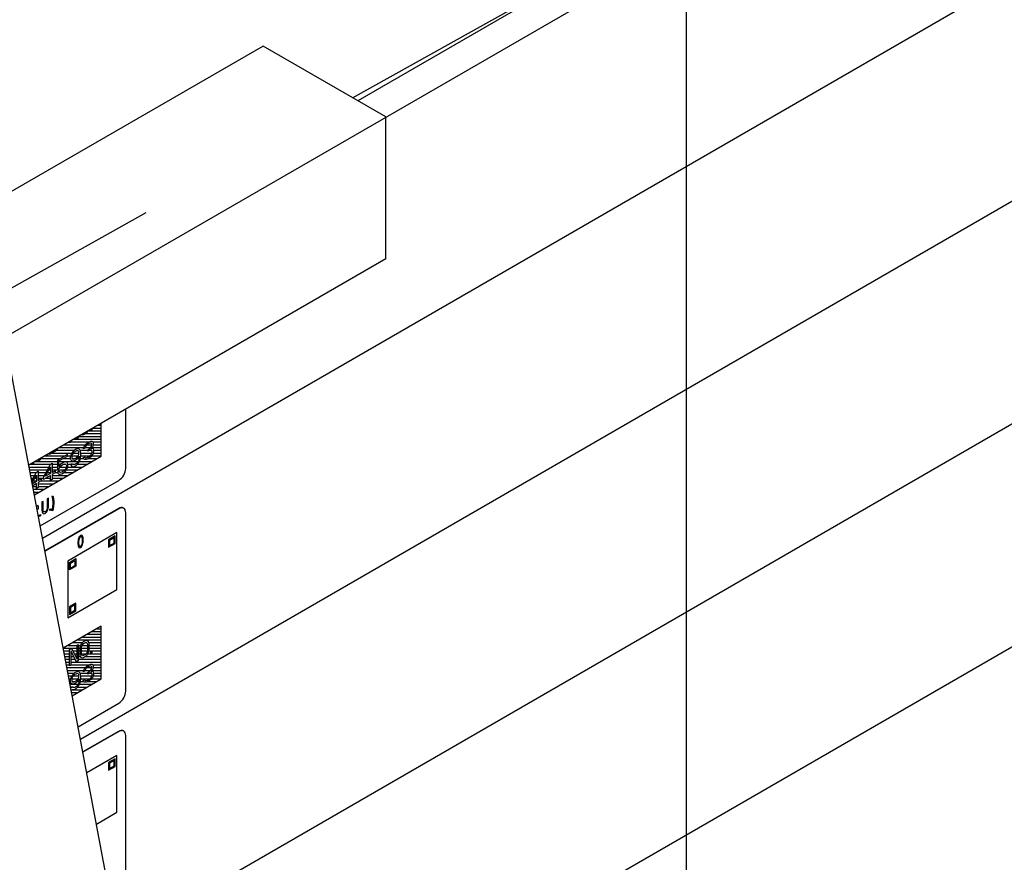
# Model space of a CAD drawing. Header units: millimetres. Extents: x 0 to 5600, y -1552 to 3960.
# Tile 143 of 199: x 4563 to 4761, y 2528 to 2697. Entities that reach past the tile are written whole.
import ezdxf

# ---------------------------------------------------------------- set-up
doc = ezdxf.new("R2010")
doc.units = ezdxf.units.MM
doc.header["$LTSCALE"] = 308
doc.layers.get('0').update_dxf_attribs({"linetype": 'CONTINUOUS'})
doc.layers.add('03___PRT_ALL_CURVES', color=7, linetype='CONTINUOUS')
doc.layers.add('06___PRT_ALL_SURFS', color=7, linetype='CONTINUOUS')

msp = doc.modelspace()

# ---------------------------------------------------------------- linework, layer by layer
at = {"color": 7, "linetype": 'Continuous'}
for p, q in [((4567.25, 2592.97), (4851.86, 2757.29)), ((4459.68, 2575.78), (4759.84, 2749.07)), ((4574.88, 2552.47), (4859.49, 2716.79)), ((4629.72, 2681.72), (4691.43, 2716.11)), ((4691.43, 2716.11), (4630.8, 2681.1)), ((4697.09, 2398.49), (4697.09, 2712.84)), ((4611.71, 2692.12), (4434.93, 2590.06)), ((4636.45, 2677.84), (4611.71, 2692.12)), ((4582.51, 2511.97), (4867.12, 2676.29)), ((4636.45, 2649.26), (4636.45, 2677.84)), ((4396.33, 2551.68), (4588.16, 2658.57)), ((4636.45, 2649.26), (4564.47, 2607.7)), ((4590.14, 2471.47), (4874.75, 2635.79)), ((4584.02, 2607.07), (4584.02, 2618.99)), ((4576.93, 2614.61), (4576.93, 2614.89)), ((4577.15, 2614.73), (4576.93, 2614.61)), ((4577.15, 2615.02), (4577.15, 2614.73)), ((4579.07, 2609.52), (4579.07, 2616.13)), ((4574.06, 2612.95), (4573.95, 2613.17)), ((4574.45, 2613.18), (4574.06, 2612.95)), ((4574.45, 2613.46), (4574.45, 2613.18)), ((4575.12, 2613.77), (4575.07, 2613.82)), ((4575.29, 2613.73), (4575.12, 2613.77)), ((4575.52, 2613.79), (4575.29, 2613.73)), ((4575.87, 2613.99), (4575.52, 2613.79)), ((4576.09, 2614.19), (4575.87, 2613.99)), ((4576.27, 2614.43), (4576.09, 2614.19)), ((4576.32, 2614.54), (4576.27, 2614.43)), ((4570.21, 2611.01), (4570.21, 2610.73)), ((4572.69, 2612.16), (4572.69, 2612.44)), ((4572.95, 2612.31), (4572.69, 2612.16)), ((4572.95, 2612.6), (4572.95, 2612.31)), ((4574.01, 2610.88), (4573.71, 2610.71)), ((4574.3, 2610.98), (4574.01, 2610.88)), ((4574.59, 2610.94), (4574.3, 2610.98)), ((4574.77, 2610.76), (4574.59, 2610.94)), ((4574.89, 2610.48), (4574.77, 2610.76)), ((4575.48, 2610.96), (4575.54, 2611.28)), ((4575.77, 2611.13), (4575.48, 2610.96)), ((4575.54, 2611.28), (4575.77, 2611.69)), ((4575.77, 2611.69), (4576.01, 2611.96)), ((4575.89, 2611.41), (4575.77, 2611.13)), ((4576.07, 2611.65), (4575.89, 2611.41)), ((4576.01, 2611.96), (4576.42, 2612.27)), ((4576.36, 2611.89), (4576.07, 2611.65)), ((4576.6, 2612.03), (4576.36, 2611.89)), ((4576.36, 2610.78), (4576.6, 2610.91)), ((4576.36, 2610.5), (4576.36, 2610.78)), ((4576.42, 2612.27), (4576.54, 2612.34)), ((4576.54, 2612.34), (4576.95, 2612.51)), ((4576.89, 2612.13), (4576.6, 2612.03)), ((4576.6, 2610.91), (4576.95, 2611.26)), ((4576.95, 2610.77), (4576.6, 2610.64)), ((4577.07, 2612.09), (4576.89, 2612.13)), ((4576.95, 2612.51), (4577.19, 2612.51)), ((4576.95, 2611.26), (4577.07, 2611.46)), ((4577.13, 2610.73), (4576.95, 2610.77)), ((4577.19, 2611.95), (4577.07, 2612.09)), ((4577.07, 2611.46), (4577.19, 2611.81)), ((4577.31, 2611.39), (4577.07, 2611.05)), ((4577.07, 2611.05), (4577.36, 2611.08)), ((4577.19, 2612.51), (4577.42, 2612.36)), ((4577.19, 2611.81), (4577.19, 2611.95)), ((4577.42, 2611.67), (4577.31, 2611.39)), ((4577.36, 2611.08), (4577.48, 2610.94)), ((4577.42, 2612.36), (4577.48, 2612.12)), ((4577.48, 2611.98), (4577.42, 2611.67)), ((4577.48, 2612.12), (4577.48, 2611.98)), ((4577.48, 2610.94), (4577.54, 2610.69)), ((4565.6, 2601.73), (4579.07, 2609.52)), ((4566.5, 2608.58), (4566.56, 2608.91)), ((4566.83, 2609.06), (4566.76, 2608.74)), ((4568, 2609.45), (4567.94, 2609.7)), ((4568.27, 2609.61), (4568, 2609.45)), ((4568.21, 2609.86), (4568.27, 2609.61)), ((4570.21, 2610.73), (4568.62, 2609.81)), ((4568.62, 2609.81), (4568.62, 2610.1)), ((4572.24, 2609.86), (4570.23, 2608.7)), ((4570.53, 2608.52), (4572.24, 2609.51)), ((4572.24, 2609.51), (4572.24, 2609.86)), ((4572.94, 2609.71), (4572.83, 2609.29)), ((4572.83, 2609.29), (4572.83, 2609.02)), ((4572.83, 2609.02), (4572.94, 2608.74)), ((4573.12, 2610.09), (4572.94, 2609.71)), ((4573.42, 2610.47), (4573.12, 2610.09)), ((4573.18, 2609.64), (4573.12, 2609.39)), ((4573.12, 2609.39), (4573.12, 2609.25)), ((4573.12, 2609.25), (4573.18, 2609.08)), ((4573.3, 2609.91), (4573.18, 2609.64)), ((4573.18, 2609.08), (4573.3, 2608.94)), ((4573.47, 2610.15), (4573.3, 2609.91)), ((4573.3, 2608.94), (4573.47, 2608.9)), ((4573.71, 2610.71), (4573.42, 2610.47)), ((4573.65, 2610.33), (4573.47, 2610.15)), ((4573.47, 2608.9), (4573.65, 2608.94)), ((4574.06, 2610.56), (4573.65, 2610.33)), ((4573.65, 2608.94), (4574.06, 2609.17)), ((4573.71, 2608.62), (4574.01, 2608.79)), ((4574.01, 2608.79), (4574.3, 2609.03)), ((4574.24, 2610.6), (4574.06, 2610.56)), ((4574.06, 2609.17), (4574.24, 2609.35)), ((4574.42, 2610.56), (4574.24, 2610.6)), ((4574.24, 2609.35), (4574.42, 2609.59)), ((4574.3, 2609.03), (4574.65, 2609.51)), ((4574.54, 2610.42), (4574.42, 2610.56)), ((4574.42, 2609.59), (4574.54, 2609.86)), ((4574.59, 2610.24), (4574.54, 2610.42)), ((4574.54, 2609.86), (4574.59, 2610.11)), ((4574.59, 2608.92), (4574.54, 2608.68)), ((4574.59, 2610.11), (4574.59, 2610.24)), ((4574.65, 2609.37), (4574.59, 2608.92)), ((4574.65, 2609.51), (4574.65, 2609.37)), ((4574.77, 2608.61), (4574.89, 2609.02)), ((4574.95, 2610.03), (4574.89, 2610.48)), ((4574.89, 2609.02), (4574.95, 2609.55)), ((4574.95, 2609.55), (4574.95, 2610.03)), ((4575.42, 2609.19), (4575.71, 2609.36)), ((4575.48, 2609.02), (4575.42, 2609.19)), ((4575.6, 2608.88), (4575.48, 2609.02)), ((4575.77, 2608.84), (4575.6, 2608.88)), ((4575.71, 2609.36), (4575.77, 2609.26)), ((4575.77, 2609.26), (4575.89, 2609.19)), ((4576.01, 2608.84), (4575.77, 2608.84)), ((4575.89, 2609.19), (4576.01, 2609.18)), ((4576.01, 2609.18), (4576.3, 2609.29)), ((4576.24, 2608.9), (4576.01, 2608.84)), ((4576.72, 2609.18), (4576.24, 2608.9)), ((4576.3, 2609.29), (4576.66, 2609.49)), ((4576.6, 2610.64), (4576.36, 2610.5)), ((4576.66, 2609.49), (4576.95, 2609.73)), ((4576.95, 2609.38), (4576.72, 2609.18)), ((4576.95, 2609.73), (4577.07, 2609.87)), ((4577.19, 2609.66), (4576.95, 2609.38)), ((4577.07, 2609.87), (4577.19, 2610.07)), ((4577.25, 2610.52), (4577.13, 2610.73)), ((4577.19, 2610.07), (4577.25, 2610.25)), ((4577.36, 2609.9), (4577.19, 2609.66)), ((4577.25, 2610.25), (4577.25, 2610.52)), ((4577.48, 2610.17), (4577.36, 2609.9)), ((4577.54, 2610.42), (4577.48, 2610.17)), ((4577.54, 2610.69), (4577.54, 2610.42)), ((4565.17, 2607.82), (4565.17, 2608.11)), ((4565.44, 2607.97), (4565.17, 2607.82)), ((4565.44, 2608.26), (4565.44, 2607.97)), ((4566.76, 2608.74), (4566.5, 2608.58)), ((4567.41, 2605.19), (4568.82, 2607.88)), ((4567.82, 2605.43), (4568.82, 2607.33)), ((4568.82, 2607.88), (4569.17, 2608.09)), ((4568.82, 2607.33), (4568.82, 2606.01)), ((4569.17, 2608.09), (4569.17, 2606.21)), ((4570.23, 2608.7), (4570.23, 2606.89)), ((4570.23, 2606.89), (4570.65, 2607.13)), ((4570.53, 2607.41), (4570.53, 2608.52)), ((4570.82, 2607.79), (4570.53, 2607.41)), ((4570.65, 2607.13), (4570.88, 2607.48)), ((4571.12, 2608.03), (4570.82, 2607.79)), ((4570.88, 2607.48), (4571.12, 2607.68)), ((4571.47, 2608.23), (4571.12, 2608.03)), ((4571.12, 2607.68), (4571.47, 2607.89)), ((4571.77, 2608.33), (4571.47, 2608.23)), ((4571.47, 2607.89), (4571.71, 2607.95)), ((4571.71, 2607.95), (4571.88, 2607.91)), ((4571.88, 2606.94), (4571.71, 2606.7)), ((4572.06, 2608.29), (4571.77, 2608.33)), ((4571.88, 2607.91), (4572, 2607.77)), ((4572, 2607.22), (4571.88, 2606.94)), ((4572, 2607.77), (4572.06, 2607.6)), ((4572.06, 2607.46), (4572, 2607.22)), ((4572.24, 2608.12), (4572.06, 2608.29)), ((4572.06, 2607.6), (4572.06, 2607.46)), ((4572.06, 2606.77), (4572.24, 2607.15)), ((4572.36, 2607.84), (4572.24, 2608.12)), ((4572.24, 2607.15), (4572.36, 2607.56)), ((4572.36, 2607.56), (4572.36, 2607.84)), ((4572.94, 2608.74), (4573.12, 2608.56)), ((4573.24, 2607.93), (4572.94, 2607.76)), ((4572.94, 2607.76), (4573, 2607.59)), ((4573, 2607.59), (4573.18, 2607.41)), ((4573.12, 2608.56), (4573.42, 2608.52)), ((4573.18, 2607.41), (4573.47, 2607.37)), ((4573.36, 2607.79), (4573.24, 2607.93)), ((4573.53, 2607.76), (4573.36, 2607.79)), ((4573.42, 2608.52), (4573.71, 2608.62)), ((4573.47, 2607.37), (4573.77, 2607.47)), ((4573.71, 2607.79), (4573.53, 2607.76)), ((4574.06, 2607.99), (4573.71, 2607.79)), ((4573.77, 2607.47), (4574.01, 2607.61)), ((4574.01, 2607.61), (4574.3, 2607.85)), ((4574.24, 2608.16), (4574.06, 2607.99)), ((4574.42, 2608.4), (4574.24, 2608.16)), ((4574.3, 2607.85), (4574.59, 2608.23)), ((4574.54, 2608.68), (4574.42, 2608.4)), ((4574.59, 2608.23), (4574.77, 2608.61)), ((4565.07, 2604.5), (4565.99, 2606.25)), ((4565.15, 2604.1), (4565.99, 2605.69)), ((4565.99, 2606.25), (4566.34, 2606.45)), ((4565.99, 2605.69), (4565.99, 2604.37)), ((4566.34, 2606.45), (4566.34, 2604.58)), ((4566.34, 2604.58), (4566.93, 2604.92)), ((4566.93, 2604.92), (4566.93, 2604.5)), ((4568.82, 2605.59), (4567.41, 2604.77)), ((4567.41, 2604.77), (4567.41, 2605.19)), ((4568.82, 2606.01), (4567.82, 2605.43)), ((4568.82, 2604.62), (4568.82, 2605.59)), ((4569.17, 2604.82), (4568.82, 2604.62)), ((4569.17, 2606.21), (4569.76, 2606.55)), ((4569.76, 2606.13), (4569.17, 2605.79)), ((4569.17, 2605.79), (4569.17, 2604.82)), ((4569.76, 2606.55), (4569.76, 2606.13)), ((4570.59, 2606.47), (4570.23, 2606.27)), ((4570.23, 2606.27), (4570.35, 2606.06)), ((4570.35, 2606.06), (4570.53, 2605.88)), ((4570.53, 2605.88), (4570.82, 2605.84)), ((4570.71, 2606.26), (4570.59, 2606.47)), ((4570.88, 2606.22), (4570.71, 2606.26)), ((4570.82, 2605.84), (4571.12, 2605.94)), ((4571.12, 2606.29), (4570.88, 2606.22)), ((4571.47, 2606.5), (4571.12, 2606.29)), ((4571.12, 2605.94), (4571.47, 2606.15)), ((4571.71, 2606.7), (4571.47, 2606.5)), ((4571.47, 2606.15), (4571.77, 2606.39)), ((4571.77, 2606.39), (4572.06, 2606.77)), ((4565.99, 2604.37), (4565.19, 2603.91)), ((4565.99, 2603.96), (4565.26, 2603.53)), ((4565.99, 2602.98), (4565.99, 2603.96)), ((4566.34, 2603.19), (4565.99, 2602.98)), ((4566.93, 2604.5), (4566.34, 2604.16)), ((4566.34, 2604.16), (4566.34, 2603.19)), ((4566.77, 2595.48), (4582.61, 2604.62)), ((4568.41, 2601.01), (4568.2, 2600.89)), ((4568.2, 2600.89), (4568.2, 2599.14)), ((4568.41, 2599.26), (4568.41, 2601.01)), ((4569.17, 2601.45), (4569.31, 2601.53)), ((4569.24, 2601.21), (4569.17, 2601.45)), ((4569.31, 2600.74), (4569.24, 2601.21)), ((4569.31, 2601.53), (4569.38, 2601.29)), ((4569.38, 2601.29), (4569.46, 2600.83)), ((4566.08, 2599.61), (4566.22, 2599.52)), ((4566.22, 2599.52), (4566.33, 2599.36)), ((4566.33, 2599.36), (4566.37, 2599.21)), ((4566.37, 2598.99), (4566.33, 2598.8)), ((4566.37, 2599.21), (4566.37, 2598.99)), ((4567.34, 2600.39), (4567.12, 2600.27)), ((4567.12, 2600.27), (4567.12, 2598.52)), ((4567.34, 2598.64), (4567.34, 2600.39)), ((4582.54, 2598.94), (4567.73, 2590.39)), ((4582.61, 2598.9), (4567.75, 2590.32)), ((4568.16, 2598.89), (4568.09, 2598.68)), ((4568.2, 2599.14), (4568.16, 2598.89)), ((4568.31, 2598.69), (4568.38, 2598.96)), ((4568.38, 2598.96), (4568.41, 2599.26)), ((4568.7, 2598.81), (4568.88, 2598.91)), ((4568.88, 2598.91), (4568.88, 2598.63)), ((4569.24, 2598.78), (4569.31, 2599.33)), ((4569.35, 2600.26), (4569.31, 2600.74)), ((4569.31, 2599.33), (4569.35, 2599.86)), ((4569.38, 2598.86), (4569.31, 2598.54)), ((4569.35, 2599.86), (4569.35, 2600.26)), ((4569.46, 2599.41), (4569.38, 2598.86)), ((4569.46, 2600.83), (4569.49, 2600.34)), ((4569.49, 2599.94), (4569.46, 2599.41)), ((4569.49, 2600.34), (4569.49, 2599.94)), ((4582.54, 2598.94), (4582.61, 2598.9)), ((4566.65, 2597.63), (4566.83, 2597.73)), ((4566.65, 2597.35), (4566.65, 2597.63)), ((4566.83, 2597.45), (4566.65, 2597.35)), ((4566.83, 2597.73), (4566.83, 2597.45)), ((4567.12, 2598.52), (4567.16, 2598.26)), ((4567.16, 2598.26), (4567.23, 2598.07)), ((4567.23, 2598.07), (4567.37, 2597.93)), ((4567.37, 2598.44), (4567.34, 2598.64)), ((4567.44, 2598.31), (4567.37, 2598.44)), ((4567.37, 2597.93), (4567.52, 2597.9)), ((4567.55, 2598.26), (4567.44, 2598.31)), ((4567.52, 2597.9), (4567.7, 2597.95)), ((4567.7, 2598.29), (4567.55, 2598.26)), ((4567.84, 2598.37), (4567.7, 2598.29)), ((4567.7, 2597.95), (4567.84, 2598.03)), ((4567.98, 2598.51), (4567.84, 2598.37)), ((4567.84, 2598.03), (4568.02, 2598.19)), ((4568.09, 2598.68), (4567.98, 2598.51)), ((4568.02, 2598.19), (4568.16, 2598.39)), ((4568.16, 2598.39), (4568.31, 2598.69)), ((4568.7, 2598.53), (4568.7, 2598.81)), ((4568.88, 2598.63), (4568.7, 2598.53)), ((4569.17, 2598.46), (4569.24, 2598.78)), ((4569.31, 2598.54), (4569.17, 2598.46)), ((4584.02, 2562.16), (4584.02, 2598.08)), ((4579.07, 2575.22), (4571.42, 2570.81)), ((4579.07, 2564.61), (4579.07, 2575.22)), ((4574.19, 2571.38), (4574.45, 2571.54)), ((4574.19, 2568.6), (4574.19, 2571.38)), ((4574.45, 2571.54), (4574.45, 2568.27)), ((4574.85, 2571), (4574.94, 2571.33)), ((4574.94, 2571.33), (4575.12, 2571.71)), ((4575.07, 2570.78), (4575.12, 2571.08)), ((4575.12, 2571.71), (4575.29, 2571.95)), ((4575.12, 2571.08), (4575.21, 2571.34)), ((4575.21, 2571.34), (4575.34, 2571.56)), ((4575.29, 2571.95), (4575.52, 2572.15)), ((4575.34, 2571.56), (4575.52, 2571.73)), ((4575.52, 2572.15), (4575.87, 2572.35)), ((4575.52, 2571.73), (4575.87, 2571.94)), ((4575.87, 2572.35), (4576.09, 2572.41)), ((4575.87, 2571.94), (4576.05, 2571.97)), ((4576.05, 2571.97), (4576.18, 2571.91)), ((4576.09, 2572.41), (4576.27, 2572.37)), ((4576.18, 2571.91), (4576.27, 2571.75)), ((4576.27, 2572.37), (4576.44, 2572.2)), ((4576.27, 2571.75), (4576.31, 2571.5)), ((4576.31, 2571.5), (4576.31, 2570.45)), ((4576.44, 2572.2), (4576.53, 2571.97)), ((4576.53, 2571.97), (4576.58, 2571.65)), ((4576.58, 2571.65), (4576.58, 2570.61)), ((4572.69, 2570.52), (4573.08, 2570.74)), ((4572.69, 2567.25), (4572.69, 2570.52)), ((4574.06, 2568.04), (4572.95, 2570.25)), ((4572.95, 2570.25), (4572.95, 2567.4)), ((4573.08, 2570.74), (4574.19, 2568.6)), ((4574.81, 2570.63), (4574.85, 2571)), ((4574.81, 2569.59), (4574.81, 2570.63)), ((4574.85, 2569.26), (4574.81, 2569.59)), ((4574.94, 2569.04), (4574.85, 2569.26)), ((4575.07, 2569.74), (4575.07, 2570.78)), ((4575.12, 2569.49), (4575.07, 2569.74)), ((4575.21, 2569.33), (4575.12, 2569.49)), ((4575.34, 2569.27), (4575.21, 2569.33)), ((4575.52, 2569.3), (4575.34, 2569.27)), ((4575.87, 2569.5), (4575.52, 2569.3)), ((4575.87, 2569.09), (4575.52, 2568.88)), ((4576.05, 2569.67), (4575.87, 2569.5)), ((4576.09, 2569.28), (4575.87, 2569.09)), ((4576.18, 2569.89), (4576.05, 2569.67)), ((4576.27, 2569.52), (4576.09, 2569.28)), ((4576.27, 2570.15), (4576.18, 2569.89)), ((4576.31, 2570.45), (4576.27, 2570.15)), ((4576.44, 2569.9), (4576.27, 2569.52)), ((4576.53, 2570.23), (4576.44, 2569.9)), ((4576.58, 2570.61), (4576.53, 2570.23)), ((4576.93, 2570.05), (4577.15, 2570.17)), ((4576.93, 2569.7), (4576.93, 2570.05)), ((4577.15, 2569.83), (4576.93, 2569.7)), ((4577.15, 2570.17), (4577.15, 2569.83)), ((4572.95, 2567.4), (4572.69, 2567.25)), ((4574.45, 2568.27), (4574.06, 2568.04)), ((4575.12, 2568.86), (4574.94, 2569.04)), ((4575.29, 2568.82), (4575.12, 2568.86)), ((4575.52, 2568.88), (4575.29, 2568.82)), ((4576.01, 2567.06), (4576.42, 2567.36)), ((4576.6, 2567.12), (4576.36, 2566.98)), ((4576.42, 2567.36), (4576.54, 2567.43)), ((4576.54, 2567.43), (4576.95, 2567.6)), ((4576.89, 2567.22), (4576.6, 2567.12)), ((4577.07, 2567.18), (4576.89, 2567.22)), ((4576.95, 2567.6), (4577.19, 2567.6)), ((4577.19, 2567.04), (4577.07, 2567.18)), ((4577.19, 2567.6), (4577.42, 2567.46)), ((4577.42, 2567.46), (4577.48, 2567.21)), ((4577.48, 2567.21), (4577.48, 2567.07)), ((4573.12, 2565.18), (4572.94, 2564.8)), ((4573.42, 2565.56), (4573.12, 2565.18)), ((4573.47, 2565.25), (4573.3, 2565.01)), ((4573.71, 2565.8), (4573.42, 2565.56)), ((4573.65, 2565.42), (4573.47, 2565.25)), ((4574.06, 2565.66), (4573.65, 2565.42)), ((4574.01, 2565.97), (4573.71, 2565.8)), ((4574.3, 2566.07), (4574.01, 2565.97)), ((4574.24, 2565.69), (4574.06, 2565.66)), ((4574.42, 2565.65), (4574.24, 2565.69)), ((4574.59, 2566.03), (4574.3, 2566.07)), ((4574.54, 2565.51), (4574.42, 2565.65)), ((4574.59, 2565.34), (4574.54, 2565.51)), ((4574.54, 2564.96), (4574.59, 2565.2)), ((4574.77, 2565.86), (4574.59, 2566.03)), ((4574.59, 2565.2), (4574.59, 2565.34)), ((4574.89, 2565.58), (4574.77, 2565.86)), ((4574.95, 2565.12), (4574.89, 2565.58)), ((4574.95, 2564.64), (4574.95, 2565.12)), ((4575.48, 2566.06), (4575.54, 2566.37)), ((4575.77, 2566.23), (4575.48, 2566.06)), ((4575.54, 2566.37), (4575.77, 2566.78)), ((4575.77, 2566.78), (4576.01, 2567.06)), ((4575.89, 2566.5), (4575.77, 2566.23)), ((4576.07, 2566.74), (4575.89, 2566.5)), ((4576.36, 2566.98), (4576.07, 2566.74)), ((4576.36, 2565.87), (4576.6, 2566.01)), ((4576.36, 2565.59), (4576.36, 2565.87)), ((4576.6, 2565.73), (4576.36, 2565.59)), ((4576.6, 2566.01), (4576.95, 2566.35)), ((4576.95, 2565.86), (4576.6, 2565.73)), ((4576.95, 2566.35), (4577.07, 2566.56)), ((4577.13, 2565.83), (4576.95, 2565.86)), ((4577.07, 2566.56), (4577.19, 2566.9)), ((4577.31, 2566.48), (4577.07, 2566.14)), ((4577.07, 2566.14), (4577.36, 2566.17)), ((4577.07, 2564.96), (4577.19, 2565.17)), ((4577.25, 2565.62), (4577.13, 2565.83)), ((4577.19, 2566.9), (4577.19, 2567.04)), ((4577.19, 2565.17), (4577.25, 2565.34)), ((4577.25, 2565.34), (4577.25, 2565.62)), ((4577.42, 2566.76), (4577.31, 2566.48)), ((4577.36, 2566.17), (4577.48, 2566.03)), ((4577.48, 2565.27), (4577.36, 2564.99)), ((4577.48, 2567.07), (4577.42, 2566.76)), ((4577.48, 2566.03), (4577.54, 2565.79)), ((4577.54, 2565.51), (4577.48, 2565.27)), ((4577.54, 2565.79), (4577.54, 2565.51)), ((4572.94, 2564.8), (4572.83, 2564.39)), ((4572.83, 2564.39), (4572.83, 2564.11)), ((4572.83, 2564.11), (4572.94, 2563.83)), ((4572.94, 2563.83), (4573.12, 2563.65)), ((4573.18, 2564.73), (4573.12, 2564.49)), ((4573.12, 2564.49), (4573.12, 2564.35)), ((4573.12, 2564.35), (4573.18, 2564.17)), ((4573.12, 2563.65), (4573.42, 2563.61)), ((4573.3, 2565.01), (4573.18, 2564.73)), ((4573.18, 2564.17), (4573.3, 2564.03)), ((4573.23, 2561.23), (4579.07, 2564.61)), ((4573.3, 2564.03), (4573.47, 2564)), ((4573.42, 2563.61), (4573.71, 2563.71)), ((4573.47, 2564), (4573.65, 2564.03)), ((4573.65, 2564.03), (4574.06, 2564.27)), ((4573.71, 2563.71), (4574.01, 2563.88)), ((4574.01, 2563.88), (4574.3, 2564.12)), ((4574.06, 2564.27), (4574.24, 2564.44)), ((4574.24, 2563.26), (4574.06, 2563.08)), ((4574.24, 2564.44), (4574.42, 2564.68)), ((4574.42, 2563.5), (4574.24, 2563.26)), ((4574.3, 2564.12), (4574.65, 2564.61)), ((4574.3, 2562.94), (4574.59, 2563.32)), ((4574.42, 2564.68), (4574.54, 2564.96)), ((4574.54, 2563.77), (4574.42, 2563.5)), ((4574.59, 2564.02), (4574.54, 2563.77)), ((4574.65, 2564.47), (4574.59, 2564.02)), ((4574.59, 2563.32), (4574.77, 2563.7)), ((4574.65, 2564.61), (4574.65, 2564.47)), ((4574.77, 2563.7), (4574.89, 2564.12)), ((4574.89, 2564.12), (4574.95, 2564.64)), ((4575.42, 2564.28), (4575.71, 2564.45)), ((4575.48, 2564.11), (4575.42, 2564.28)), ((4575.6, 2563.97), (4575.48, 2564.11)), ((4575.77, 2563.93), (4575.6, 2563.97)), ((4575.71, 2564.45), (4575.77, 2564.35)), ((4575.77, 2564.35), (4575.89, 2564.28)), ((4576.01, 2563.93), (4575.77, 2563.93)), ((4575.89, 2564.28), (4576.01, 2564.28)), ((4576.01, 2564.28), (4576.3, 2564.38)), ((4576.24, 2564), (4576.01, 2563.93)), ((4576.72, 2564.27), (4576.24, 2564)), ((4576.3, 2564.38), (4576.66, 2564.58)), ((4576.66, 2564.58), (4576.95, 2564.82)), ((4576.95, 2564.47), (4576.72, 2564.27)), ((4576.95, 2564.82), (4577.07, 2564.96)), ((4577.19, 2564.75), (4576.95, 2564.47)), ((4577.36, 2564.99), (4577.19, 2564.75)), ((4573.24, 2563.03), (4572.94, 2562.86)), ((4573.18, 2562.5), (4573.47, 2562.47)), ((4573.36, 2562.88), (4573.24, 2563.03)), ((4573.53, 2562.85), (4573.36, 2562.88)), ((4573.47, 2562.47), (4573.77, 2562.57)), ((4573.71, 2562.88), (4573.53, 2562.85)), ((4574.06, 2563.08), (4573.71, 2562.88)), ((4573.77, 2562.57), (4574.01, 2562.7)), ((4574.01, 2562.7), (4574.3, 2562.94)), ((4574.41, 2554.97), (4582.61, 2559.71)), ((4582.54, 2554.03), (4575.36, 2549.89)), ((4582.61, 2553.99), (4575.38, 2549.82)), ((4582.54, 2554.03), (4582.61, 2553.99)), ((4584.02, 2517.25), (4584.02, 2553.18))]:
    msp.add_line(p, q, dxfattribs=at)
at = {"color": 2, "linetype": 'Continuous'}
for p, q in [((4577.38, 2615.15), (4579.07, 2615.15)), ((4578.35, 2615.71), (4579.07, 2615.71)), ((4573.5, 2612.91), (4579.07, 2612.91)), ((4574.47, 2613.47), (4579.07, 2613.47)), ((4575.91, 2614.03), (4579.07, 2614.03)), ((4576.41, 2614.59), (4579.07, 2614.59)), ((4570.59, 2611.23), (4575.53, 2611.23)), ((4571.56, 2611.79), (4575.86, 2611.79)), ((4572.53, 2612.35), (4572.69, 2612.35)), ((4572.95, 2612.35), (4576.57, 2612.35)), ((4575.82, 2611.23), (4576.93, 2611.23)), ((4576.24, 2611.79), (4577.18, 2611.79)), ((4577.2, 2611.23), (4579.07, 2611.23)), ((4577.43, 2612.35), (4579.07, 2612.35)), ((4577.45, 2611.79), (4579.07, 2611.79)), ((4566.81, 2608.99), (4570.74, 2608.99)), ((4567.68, 2609.55), (4567.98, 2609.55)), ((4568.18, 2609.55), (4571.71, 2609.55)), ((4569.15, 2610.11), (4573.14, 2610.11)), ((4570.12, 2610.67), (4573.67, 2610.67)), ((4571.34, 2608.99), (4572.84, 2608.99)), ((4572.24, 2609.55), (4572.9, 2609.55)), ((4573.16, 2609.55), (4574.39, 2609.55)), ((4573.25, 2608.99), (4573.75, 2608.99)), ((4573.44, 2610.11), (4574.59, 2610.11)), ((4574.25, 2608.99), (4574.6, 2608.99)), ((4574.81, 2610.67), (4576.36, 2610.67)), ((4574.88, 2608.99), (4575.5, 2608.99)), ((4574.94, 2610.11), (4577.2, 2610.11)), ((4574.95, 2609.55), (4576.73, 2609.55)), ((4576.4, 2608.99), (4578.17, 2608.99)), ((4576.69, 2610.67), (4577.16, 2610.67)), ((4577.1, 2609.55), (4579.07, 2609.55)), ((4577.46, 2610.11), (4579.07, 2610.11)), ((4577.54, 2610.67), (4579.07, 2610.67)), ((4564.54, 2607.31), (4568.52, 2607.31)), ((4564.77, 2607.87), (4565.17, 2607.87)), ((4565.27, 2607.87), (4568.81, 2607.87)), ((4565.74, 2608.43), (4570.23, 2608.43)), ((4568.81, 2607.31), (4568.82, 2607.31)), ((4569.17, 2607.87), (4570.23, 2607.87)), ((4569.17, 2607.31), (4570.23, 2607.31)), ((4570.53, 2608.43), (4574.43, 2608.43)), ((4570.53, 2607.87), (4570.93, 2607.87)), ((4570.77, 2607.31), (4572.02, 2607.31)), ((4571.45, 2607.87), (4571.92, 2607.87)), ((4572.28, 2607.31), (4575.26, 2607.31)), ((4572.34, 2607.87), (4573.13, 2607.87)), ((4573.29, 2607.87), (4573.86, 2607.87)), ((4574.32, 2607.87), (4576.23, 2607.87)), ((4574.69, 2608.43), (4577.2, 2608.43)), ((4564.65, 2606.75), (4568.23, 2606.75)), ((4564.76, 2606.19), (4565.96, 2606.19)), ((4564.86, 2605.63), (4565.67, 2605.63)), ((4564.97, 2605.07), (4565.37, 2605.07)), ((4565.66, 2605.07), (4565.99, 2605.07)), ((4565.96, 2605.63), (4565.99, 2605.63)), ((4566.34, 2606.19), (4567.93, 2606.19)), ((4566.34, 2605.63), (4567.64, 2605.63)), ((4566.34, 2605.07), (4567.41, 2605.07)), ((4567.92, 2605.07), (4568.82, 2605.07)), ((4567.93, 2605.63), (4568.17, 2605.63)), ((4568.22, 2606.19), (4568.82, 2606.19)), ((4568.52, 2606.75), (4568.82, 2606.75)), ((4569.17, 2606.75), (4571.74, 2606.75)), ((4569.17, 2605.63), (4572.35, 2605.63)), ((4569.17, 2605.07), (4571.38, 2605.07)), ((4569.76, 2606.19), (4570.28, 2606.19)), ((4571.53, 2606.19), (4573.32, 2606.19)), ((4572.05, 2606.75), (4574.29, 2606.75)), ((4565.28, 2603.39), (4565.99, 2603.39)), ((4565.37, 2604.51), (4565.99, 2604.51)), ((4565.39, 2602.83), (4567.5, 2602.83)), ((4565.98, 2603.95), (4565.99, 2603.95)), ((4566.34, 2603.95), (4569.44, 2603.95)), ((4566.34, 2603.39), (4568.47, 2603.39)), ((4566.93, 2604.51), (4570.41, 2604.51)), ((4565.49, 2602.27), (4566.53, 2602.27)), ((4569.25, 2601.15), (4569.4, 2601.15)), ((4566.02, 2599.47), (4566.26, 2599.47)), ((4566.15, 2598.91), (4566.35, 2598.91)), ((4567.12, 2600.03), (4567.34, 2600.03)), ((4567.12, 2599.47), (4567.34, 2599.47)), ((4567.12, 2598.91), (4567.34, 2598.91)), ((4568.17, 2598.91), (4568.36, 2598.91)), ((4568.2, 2600.59), (4568.41, 2600.59)), ((4568.2, 2600.03), (4568.41, 2600.03)), ((4568.2, 2599.47), (4568.41, 2599.47)), ((4569.26, 2598.91), (4569.39, 2598.91)), ((4569.32, 2600.59), (4569.47, 2600.59)), ((4569.32, 2599.47), (4569.46, 2599.47)), ((4569.35, 2600.03), (4569.49, 2600.03)), ((4567.14, 2598.35), (4567.42, 2598.35)), ((4567.81, 2598.35), (4568.14, 2598.35)), ((4575.3, 2573.04), (4579.07, 2573.04)), ((4576.27, 2573.6), (4579.07, 2573.6)), ((4577.24, 2574.16), (4579.07, 2574.16)), ((4578.21, 2574.72), (4579.07, 2574.72)), ((4572.39, 2571.36), (4574.19, 2571.36)), ((4573.36, 2571.92), (4575.27, 2571.92)), ((4574.33, 2572.48), (4579.07, 2572.48)), ((4574.45, 2571.36), (4574.96, 2571.36)), ((4575.22, 2571.36), (4576.31, 2571.36)), ((4575.85, 2571.92), (4576.14, 2571.92)), ((4576.54, 2571.92), (4579.07, 2571.92)), ((4576.58, 2571.36), (4579.07, 2571.36)), ((4571.42, 2570.8), (4574.19, 2570.8)), ((4571.53, 2570.24), (4572.69, 2570.24)), ((4571.63, 2569.68), (4572.69, 2569.68)), ((4571.74, 2569.12), (4572.69, 2569.12)), ((4572.95, 2570.24), (4572.96, 2570.24)), ((4572.95, 2569.68), (4573.24, 2569.68)), ((4572.95, 2569.12), (4573.51, 2569.12)), ((4573.34, 2570.24), (4574.19, 2570.24)), ((4573.63, 2569.68), (4574.19, 2569.68)), ((4573.92, 2569.12), (4574.19, 2569.12)), ((4574.45, 2570.8), (4574.83, 2570.8)), ((4574.45, 2570.24), (4574.81, 2570.24)), ((4574.45, 2569.68), (4574.81, 2569.68)), ((4574.45, 2569.12), (4574.91, 2569.12)), ((4575.07, 2570.24), (4576.28, 2570.24)), ((4575.08, 2570.8), (4576.31, 2570.8)), ((4575.08, 2569.68), (4576.05, 2569.68)), ((4575.91, 2569.12), (4579.07, 2569.12)), ((4576.34, 2569.68), (4579.07, 2569.68)), ((4576.53, 2570.24), (4579.07, 2570.24)), ((4576.58, 2570.8), (4579.07, 2570.8)), ((4571.85, 2568.56), (4572.69, 2568.56)), ((4571.95, 2568), (4572.69, 2568)), ((4572.06, 2567.44), (4572.69, 2567.44)), ((4572.95, 2568.56), (4573.79, 2568.56)), ((4572.95, 2568), (4579.07, 2568)), ((4572.95, 2567.44), (4576.57, 2567.44)), ((4574.45, 2568.56), (4579.07, 2568.56)), ((4577.43, 2567.44), (4579.07, 2567.44)), ((4572.16, 2566.88), (4575.86, 2566.88)), ((4572.27, 2566.32), (4575.53, 2566.32)), ((4572.37, 2565.76), (4573.67, 2565.76)), ((4572.48, 2565.2), (4573.14, 2565.2)), ((4573.44, 2565.2), (4574.59, 2565.2)), ((4574.81, 2565.76), (4576.36, 2565.76)), ((4574.94, 2565.2), (4577.2, 2565.2)), ((4575.82, 2566.32), (4576.93, 2566.32)), ((4576.24, 2566.88), (4577.18, 2566.88)), ((4576.69, 2565.76), (4577.16, 2565.76)), ((4577.2, 2566.32), (4579.07, 2566.32)), ((4577.45, 2566.88), (4579.07, 2566.88)), ((4577.46, 2565.2), (4579.07, 2565.2)), ((4577.54, 2565.76), (4579.07, 2565.76)), ((4572.58, 2564.64), (4572.9, 2564.64)), ((4572.8, 2563.52), (4574.43, 2563.52)), ((4573.16, 2564.64), (4574.39, 2564.64)), ((4573.25, 2564.08), (4573.75, 2564.08)), ((4574.25, 2564.08), (4574.6, 2564.08)), ((4574.69, 2563.52), (4577.2, 2563.52)), ((4574.88, 2564.08), (4575.5, 2564.08)), ((4574.95, 2564.64), (4576.73, 2564.64)), ((4576.4, 2564.08), (4578.17, 2564.08)), ((4577.1, 2564.64), (4579.07, 2564.64)), ((4572.9, 2562.96), (4573.13, 2562.96)), ((4573.01, 2562.4), (4575.26, 2562.4)), ((4573.11, 2561.84), (4574.29, 2561.84)), ((4573.29, 2562.96), (4573.86, 2562.96)), ((4574.32, 2562.96), (4576.23, 2562.96))]:
    msp.add_line(p, q, dxfattribs=at)
at = {"color": 7, "linetype": 'Continuous'}
for points, knots in [([(4582.61, 2604.62), (4583.03, 2604.86), (4583.69, 2605.62), (4584.02, 2606.58), (4584.02, 2607.07)], [0, 0, 0, 0, 0.499998, 1, 1, 1, 1]), ([(4583.54, 2599.04), (4583.4, 2599.12), (4583.03, 2599.18), (4582.7, 2599.04), (4582.54, 2598.94)], [0, 0, 0, 0, 0.449176, 1, 1, 1, 1]), ([(4583.44, 2599.07), (4583.38, 2599.09), (4583.09, 2599.12), (4582.8, 2599.01), (4582.61, 2598.9)], [0, 0, 0, 0, 0.221512, 1, 1, 1, 1]), ([(4584.02, 2598.08), (4584.02, 2598.28), (4583.98, 2598.63), (4583.74, 2598.92), (4583.61, 2599)], [0, 0, 0, 0, 0.550826, 1, 1, 1, 1]), ([(4582.61, 2559.71), (4583.03, 2559.95), (4583.69, 2560.72), (4584.02, 2561.67), (4584.02, 2562.16)], [0, 0, 0, 0, 0.499998, 1, 1, 1, 1]), ([(4583.54, 2554.13), (4583.4, 2554.21), (4583.03, 2554.27), (4582.7, 2554.13), (4582.54, 2554.03)], [0, 0, 0, 0, 0.449176, 1, 1, 1, 1]), ([(4583.44, 2554.16), (4583.38, 2554.18), (4583.09, 2554.21), (4582.8, 2554.11), (4582.61, 2553.99)], [0, 0, 0, 0, 0.221512, 1, 1, 1, 1]), ([(4584.02, 2553.18), (4584.02, 2553.37), (4583.98, 2553.72), (4583.74, 2554.01), (4583.61, 2554.09)], [0, 0, 0, 0, 0.550826, 1, 1, 1, 1])]:
    msp.add_open_spline(points, degree=3, knots=knots, dxfattribs=at)
for points in [[(4583.61, 2599), (4583.56, 2599.03), (4583.5, 2599.05), (4583.44, 2599.07)], [(4583.61, 2554.09), (4583.56, 2554.12), (4583.5, 2554.15), (4583.44, 2554.16)]]:
    msp.add_open_spline(points, degree=3, dxfattribs=at)
at = {"layer": '03___PRT_ALL_CURVES', "color": 4, "linetype": 'Continuous'}
for p, q in [((4582.22, 2594.08), (4572.32, 2588.36)), ((4574.49, 2592.93), (4574.43, 2592.68)), ((4574.58, 2593.14), (4574.49, 2592.93)), ((4574.67, 2592.98), (4574.55, 2592.6)), ((4574.73, 2593.38), (4574.58, 2593.14)), ((4574.76, 2593.13), (4574.67, 2592.98)), ((4574.91, 2593.53), (4574.73, 2593.38)), ((4574.91, 2593.27), (4574.76, 2593.13)), ((4575.09, 2593.59), (4574.91, 2593.53)), ((4575.06, 2593.31), (4574.91, 2593.27)), ((4575.15, 2593.25), (4575.06, 2593.31)), ((4575.24, 2593.52), (4575.09, 2593.59)), ((4575.27, 2593.01), (4575.15, 2593.25)), ((4575.33, 2593.41), (4575.24, 2593.52)), ((4575.3, 2592.72), (4575.27, 2593.01)), ((4575.39, 2593.24), (4575.33, 2593.41)), ((4575.42, 2593.1), (4575.39, 2593.24)), ((4575.45, 2592.85), (4575.42, 2593.1)), ((4581.88, 2593.42), (4580.56, 2592.66)), ((4581.69, 2593.06), (4580.76, 2592.53)), ((4581.69, 2591.99), (4581.69, 2593.06)), ((4581.88, 2591.89), (4581.88, 2593.42)), ((4582.22, 2582.65), (4582.22, 2594.08)), ((4574.4, 2592.51), (4574.37, 2592.23)), ((4574.37, 2592.23), (4574.37, 2591.76)), ((4574.37, 2591.76), (4574.4, 2591.52)), ((4574.43, 2592.68), (4574.4, 2592.51)), ((4574.4, 2591.52), (4574.43, 2591.38)), ((4574.43, 2591.38), (4574.49, 2591.21)), ((4574.49, 2591.21), (4574.58, 2591.1)), ((4574.55, 2592.6), (4574.52, 2592.27)), ((4574.52, 2592.27), (4574.52, 2591.9)), ((4574.52, 2591.9), (4574.55, 2591.61)), ((4574.55, 2591.61), (4574.67, 2591.36)), ((4574.58, 2591.1), (4574.73, 2591.03)), ((4574.67, 2591.36), (4574.76, 2591.31)), ((4574.73, 2591.03), (4574.91, 2591.08)), ((4574.76, 2591.31), (4574.91, 2591.34)), ((4574.91, 2591.34), (4575.06, 2591.48)), ((4574.91, 2591.08), (4575.09, 2591.24)), ((4575.06, 2591.48), (4575.15, 2591.64)), ((4575.09, 2591.24), (4575.24, 2591.48)), ((4575.15, 2591.64), (4575.27, 2592.02)), ((4575.24, 2591.48), (4575.33, 2591.69)), ((4575.27, 2592.02), (4575.3, 2592.35)), ((4575.3, 2592.35), (4575.3, 2592.72)), ((4575.33, 2591.69), (4575.39, 2591.93)), ((4575.39, 2591.93), (4575.42, 2592.11)), ((4575.42, 2592.11), (4575.45, 2592.39)), ((4575.45, 2592.39), (4575.45, 2592.85)), ((4580.56, 2592.66), (4580.56, 2591.13)), ((4580.56, 2591.13), (4581.88, 2591.89)), ((4580.76, 2592.53), (4580.76, 2591.46)), ((4580.76, 2591.46), (4581.69, 2591.99)), ((4572.32, 2588.36), (4572.32, 2576.93)), ((4572.65, 2588.09), (4573.97, 2588.85)), ((4572.65, 2586.56), (4572.65, 2588.09)), ((4573.97, 2587.32), (4572.65, 2586.56)), ((4572.85, 2587.96), (4573.77, 2588.49)), ((4572.85, 2586.89), (4572.85, 2587.96)), ((4573.77, 2587.42), (4572.85, 2586.89)), ((4573.77, 2588.49), (4573.77, 2587.42)), ((4573.97, 2588.85), (4573.97, 2587.32)), ((4572.32, 2576.93), (4582.22, 2582.65)), ((4573.97, 2579.88), (4572.65, 2579.11)), ((4572.65, 2579.11), (4572.65, 2577.59)), ((4573.77, 2579.55), (4572.85, 2579.02)), ((4572.85, 2579.02), (4572.85, 2577.95)), ((4573.77, 2578.48), (4573.77, 2579.55)), ((4573.97, 2578.35), (4573.97, 2579.88)), ((4572.65, 2577.59), (4573.97, 2578.35)), ((4572.85, 2577.95), (4573.77, 2578.48)), ((4582.22, 2549.17), (4576.16, 2545.67)), ((4581.88, 2548.51), (4580.56, 2547.75)), ((4580.56, 2547.75), (4580.56, 2546.22)), ((4581.69, 2548.15), (4580.76, 2547.62)), ((4580.76, 2547.62), (4580.76, 2546.55)), ((4581.69, 2547.08), (4581.69, 2548.15)), ((4581.88, 2546.98), (4581.88, 2548.51)), ((4582.22, 2537.74), (4582.22, 2549.17)), ((4580.56, 2546.22), (4581.88, 2546.98)), ((4580.76, 2546.55), (4581.69, 2547.08)), ((4578.1, 2535.36), (4582.22, 2537.74))]:
    msp.add_line(p, q, dxfattribs=at)
at = {"layer": '06___PRT_ALL_SURFS', "color": 7, "linetype": 'Continuous'}
msp.add_line((4623.73, 2293.24), (4560.79, 2627.21), dxfattribs=at)

doc.saveas('drawing.dxf')
